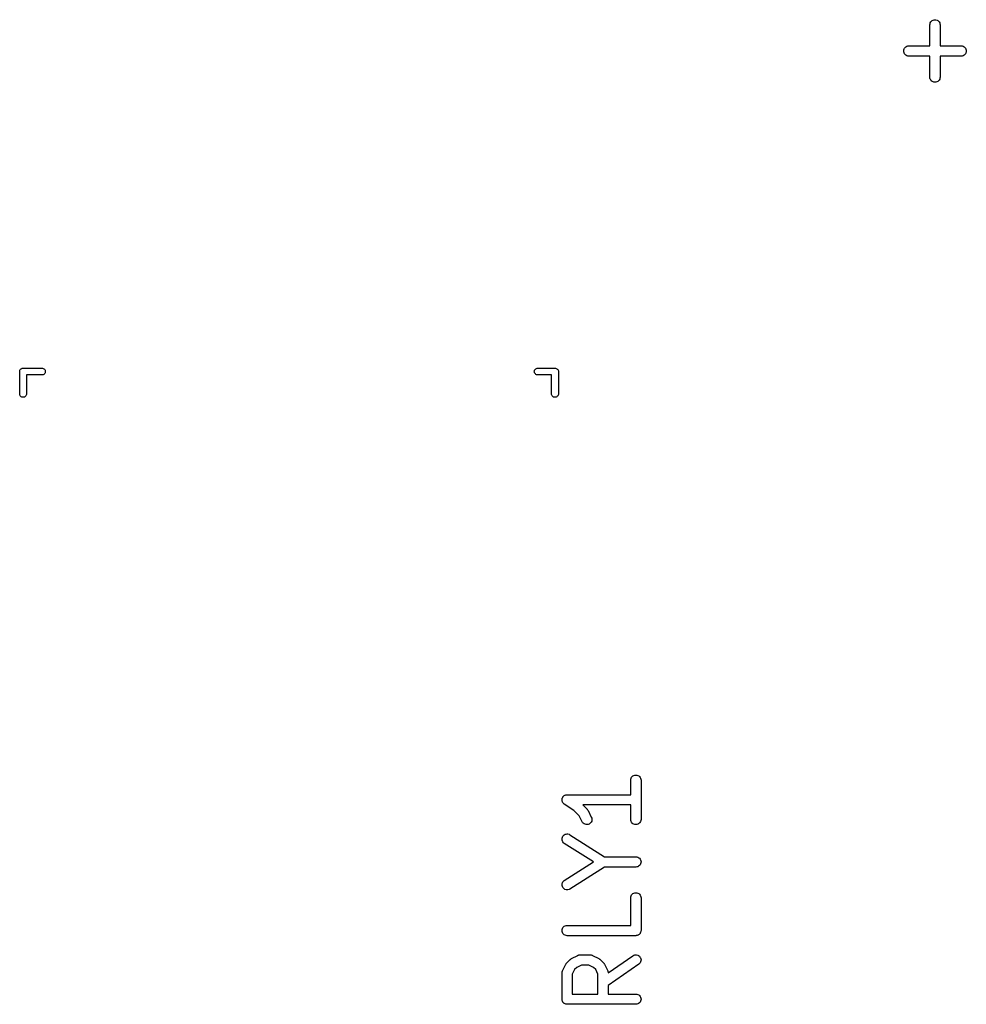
# Model space of a CAD drawing. Extents: x 2.6 to 14.6, y -8.5 to -1.5.
# Tile 85 of 109: x 10.861 to 11.404, y -7.487 to -6.922. Entities that reach past the tile are written whole.
import ezdxf

# ---------------------------------------------------------------- set-up
doc = ezdxf.new("R2010")
doc.units = 0
doc.header["$MEASUREMENT"] = 0
doc.layers.add('BLACK', color=7, linetype='CONTINUOUS')

msp = doc.modelspace()

# ---------------------------------------------------------------- linework, layer by layer
at = {"layer": 'BLACK', "linetype": 'CONTINUOUS'}
for p, q in [((11.3832, -6.92477), (11.3833, -6.9242)), ((11.3832, -6.92481), (11.3832, -6.92477)), ((11.3832, -6.93686), (11.3832, -6.92481)), ((11.3833, -6.9242), (11.3834, -6.92365)), ((11.3834, -6.92365), (11.3837, -6.92315)), ((11.3837, -6.92315), (11.3841, -6.9227)), ((11.3841, -6.9227), (11.3845, -6.92234)), ((11.3845, -6.92234), (11.385, -6.92208)), ((11.385, -6.92208), (11.3856, -6.92191)), ((11.3856, -6.92191), (11.3862, -6.92186)), ((11.3862, -6.92186), (11.3867, -6.92192)), ((11.3867, -6.92192), (11.3873, -6.92209)), ((11.3873, -6.92209), (11.3878, -6.92237)), ((11.3878, -6.92237), (11.3882, -6.92273)), ((11.3882, -6.92273), (11.3886, -6.92318)), ((11.3886, -6.92318), (11.3889, -6.92369)), ((11.3889, -6.92369), (11.389, -6.92424)), ((11.389, -6.92424), (11.3891, -6.92481)), ((11.3891, -6.92481), (11.3891, -6.93686)), ((11.3695, -6.93735), (11.37, -6.93708)), ((11.37, -6.93708), (11.3706, -6.93692)), ((11.3706, -6.93692), (11.3711, -6.93686)), ((11.3711, -6.93686), (11.3832, -6.93686)), ((11.3891, -6.93686), (11.4011, -6.93686)), ((11.4011, -6.93686), (11.4012, -6.93686)), ((11.4012, -6.93686), (11.4018, -6.93692)), ((11.4018, -6.93692), (11.4023, -6.9371)), ((11.4023, -6.9371), (11.4028, -6.93738)), ((11.3682, -6.93922), (11.3684, -6.93867)), ((11.3682, -6.93979), (11.3682, -6.93922)), ((11.3682, -6.94037), (11.3682, -6.93979)), ((11.3684, -6.94092), (11.3682, -6.94037)), ((11.3684, -6.93867), (11.3687, -6.93816)), ((11.3687, -6.94143), (11.3684, -6.94092)), ((11.3687, -6.93816), (11.3691, -6.93772)), ((11.369, -6.94188), (11.3687, -6.94143)), ((11.3695, -6.94225), (11.369, -6.94188)), ((11.3691, -6.93772), (11.3695, -6.93735)), ((11.37, -6.94253), (11.3695, -6.94225)), ((11.3705, -6.9427), (11.37, -6.94253)), ((11.3711, -6.94276), (11.3705, -6.9427)), ((11.3832, -6.94276), (11.3711, -6.94276)), ((11.3711, -6.94276), (11.3711, -6.94276)), ((11.3832, -6.95481), (11.3832, -6.94276)), ((11.4011, -6.94276), (11.3891, -6.94276)), ((11.3891, -6.94276), (11.3891, -6.95481)), ((11.4017, -6.94271), (11.4011, -6.94276)), ((11.4023, -6.94254), (11.4017, -6.94271)), ((11.4028, -6.94227), (11.4023, -6.94254)), ((11.4028, -6.93738), (11.4032, -6.93775)), ((11.4032, -6.94191), (11.4028, -6.94227)), ((11.4032, -6.93775), (11.4036, -6.9382)), ((11.4036, -6.94146), (11.4032, -6.94191)), ((11.4036, -6.9382), (11.4039, -6.93871)), ((11.4039, -6.94096), (11.4036, -6.94146)), ((11.4039, -6.93871), (11.404, -6.93926)), ((11.404, -6.94041), (11.4039, -6.94096)), ((11.404, -6.93926), (11.4041, -6.93983)), ((11.4041, -6.93983), (11.404, -6.94041)), ((11.3832, -6.95538), (11.3832, -6.95481)), ((11.3834, -6.95594), (11.3832, -6.95538)), ((11.3837, -6.95644), (11.3834, -6.95594)), ((11.384, -6.95689), (11.3837, -6.95644)), ((11.3845, -6.95726), (11.384, -6.95689)), ((11.385, -6.95753), (11.3845, -6.95726)), ((11.3855, -6.9577), (11.385, -6.95753)), ((11.3861, -6.95776), (11.3855, -6.9577)), ((11.3867, -6.95771), (11.3861, -6.95776)), ((11.3872, -6.95755), (11.3867, -6.95771)), ((11.3878, -6.95728), (11.3872, -6.95755)), ((11.3882, -6.95692), (11.3878, -6.95728)), ((11.3886, -6.95648), (11.3882, -6.95692)), ((11.3889, -6.95597), (11.3886, -6.95648)), ((11.389, -6.95542), (11.3889, -6.95597)), ((11.3891, -6.95485), (11.389, -6.95542)), ((11.3891, -6.95481), (11.3891, -6.95485)), ((10.8611, -7.12335), (10.8612, -7.12298)), ((10.8611, -7.12374), (10.8611, -7.12335)), ((10.8611, -7.12384), (10.8611, -7.12374)), ((10.8612, -7.12298), (10.8614, -7.12264)), ((10.8614, -7.12264), (10.8616, -7.12234)), ((10.8616, -7.12234), (10.8619, -7.1221)), ((10.8619, -7.1221), (10.8623, -7.12191)), ((10.8623, -7.12191), (10.8626, -7.1218)), ((10.8626, -7.1218), (10.8629, -7.12177)), ((10.8629, -7.12177), (10.863, -7.12176)), ((10.863, -7.12176), (10.8631, -7.12177)), ((10.8631, -7.12177), (10.874, -7.12177)), ((10.874, -7.12177), (10.8742, -7.1218)), ((10.8742, -7.1218), (10.8746, -7.12191)), ((10.8746, -7.12191), (10.875, -7.1221)), ((10.875, -7.1221), (10.8753, -7.12234)), ((10.8753, -7.12234), (10.8755, -7.12264)), ((10.8755, -7.12264), (10.8757, -7.12298)), ((10.8757, -7.12298), (10.8758, -7.12335)), ((10.8758, -7.12335), (10.8758, -7.12374)), ((10.8758, -7.12374), (10.8758, -7.12413)), ((11.1563, -7.12374), (11.1564, -7.12335)), ((11.1564, -7.12413), (11.1563, -7.12374)), ((11.1564, -7.12335), (11.1565, -7.12298)), ((11.1565, -7.12298), (11.1567, -7.12264)), ((11.1567, -7.12264), (11.1569, -7.12234)), ((11.1569, -7.12234), (11.1572, -7.1221)), ((11.1572, -7.1221), (11.1576, -7.12191)), ((11.1576, -7.12191), (11.1579, -7.1218)), ((11.1579, -7.1218), (11.1582, -7.12177)), ((11.1582, -7.12177), (11.1681, -7.12177)), ((11.1681, -7.12177), (11.1681, -7.12176)), ((11.1681, -7.12176), (11.1682, -7.12177)), ((11.1682, -7.12177), (11.1685, -7.1218)), ((11.1685, -7.1218), (11.1689, -7.12191)), ((11.1689, -7.12191), (11.1692, -7.1221)), ((11.1692, -7.1221), (11.1695, -7.12234)), ((11.1695, -7.12234), (11.1698, -7.12264)), ((11.1698, -7.12264), (11.17, -7.12298)), ((11.17, -7.12298), (11.1701, -7.12335)), ((11.1701, -7.12335), (11.1701, -7.12374)), ((11.1701, -7.12374), (11.1701, -7.12384)), ((10.8611, -7.13663), (10.8611, -7.12384)), ((10.874, -7.12571), (10.865, -7.12571)), ((10.865, -7.12571), (10.865, -7.13663)), ((10.8742, -7.12568), (10.874, -7.12571)), ((10.8746, -7.12557), (10.8742, -7.12568)), ((10.875, -7.12538), (10.8746, -7.12557)), ((10.8753, -7.12514), (10.875, -7.12538)), ((10.8755, -7.12484), (10.8753, -7.12514)), ((10.8757, -7.1245), (10.8755, -7.12484)), ((10.8758, -7.12413), (10.8757, -7.1245)), ((11.1565, -7.1245), (11.1564, -7.12413)), ((11.1567, -7.12484), (11.1565, -7.1245)), ((11.1569, -7.12514), (11.1567, -7.12484)), ((11.1572, -7.12538), (11.1569, -7.12514)), ((11.1576, -7.12557), (11.1572, -7.12538)), ((11.1579, -7.12568), (11.1576, -7.12557)), ((11.1582, -7.12571), (11.1579, -7.12568)), ((11.1662, -7.12571), (11.1582, -7.12571)), ((11.1662, -7.13663), (11.1662, -7.12571)), ((11.1701, -7.12384), (11.1701, -7.13663)), ((10.8611, -7.13692), (10.8611, -7.13663)), ((10.8612, -7.13729), (10.8611, -7.13692)), ((10.8614, -7.13763), (10.8612, -7.13729)), ((10.8616, -7.13793), (10.8614, -7.13763)), ((10.8619, -7.13818), (10.8616, -7.13793)), ((10.8623, -7.13836), (10.8619, -7.13818)), ((10.8626, -7.13848), (10.8623, -7.13836)), ((10.863, -7.13851), (10.8626, -7.13848)), ((10.8634, -7.13848), (10.863, -7.13851)), ((10.8638, -7.13836), (10.8634, -7.13848)), ((10.8641, -7.13818), (10.8638, -7.13836)), ((10.8644, -7.13793), (10.8641, -7.13818)), ((10.8647, -7.13763), (10.8644, -7.13793)), ((10.8649, -7.13729), (10.8647, -7.13763)), ((10.865, -7.13692), (10.8649, -7.13729)), ((10.865, -7.13663), (10.865, -7.13692)), ((11.1662, -7.13692), (11.1662, -7.13663)), ((11.1663, -7.13729), (11.1662, -7.13692)), ((11.1665, -7.13763), (11.1663, -7.13729)), ((11.1668, -7.13793), (11.1665, -7.13763)), ((11.1671, -7.13818), (11.1668, -7.13793)), ((11.1674, -7.13836), (11.1671, -7.13818)), ((11.1678, -7.13848), (11.1674, -7.13836)), ((11.1681, -7.13851), (11.1678, -7.13848)), ((11.1685, -7.13848), (11.1681, -7.13851)), ((11.1689, -7.13836), (11.1685, -7.13848)), ((11.1692, -7.13818), (11.1689, -7.13836)), ((11.1695, -7.13793), (11.1692, -7.13818)), ((11.1698, -7.13763), (11.1695, -7.13793)), ((11.17, -7.13729), (11.1698, -7.13763)), ((11.1701, -7.13692), (11.17, -7.13729)), ((11.1701, -7.13663), (11.1701, -7.13692)), ((11.2134, -7.35549), (11.2139, -7.35533)), ((11.2139, -7.35533), (11.2145, -7.35527)), ((11.2145, -7.35527), (11.2151, -7.35533)), ((11.2151, -7.35533), (11.2156, -7.3555)), ((11.2116, -7.35761), (11.2118, -7.35706)), ((11.2116, -7.35819), (11.2116, -7.35761)), ((11.2116, -7.35823), (11.2116, -7.35819)), ((11.2116, -7.36652), (11.2116, -7.35823)), ((11.2118, -7.35706), (11.2121, -7.35656)), ((11.2121, -7.35656), (11.2124, -7.35612)), ((11.2124, -7.35612), (11.2129, -7.35576)), ((11.2129, -7.35576), (11.2134, -7.35549)), ((11.2156, -7.3555), (11.2162, -7.35578)), ((11.2162, -7.35578), (11.2166, -7.35615)), ((11.2166, -7.35615), (11.217, -7.35659)), ((11.217, -7.35659), (11.2172, -7.3571)), ((11.2172, -7.3571), (11.2174, -7.35765)), ((11.2174, -7.35765), (11.2175, -7.35823)), ((11.2175, -7.35823), (11.2175, -7.38072)), ((11.174, -7.36674), (11.1743, -7.36666)), ((11.1743, -7.36666), (11.1746, -7.36658)), ((11.1746, -7.36658), (11.1749, -7.36655)), ((11.1746, -7.36658), (11.1746, -7.36658)), ((11.1746, -7.36658), (11.1746, -7.36658)), ((11.1749, -7.36655), (11.1751, -7.36652)), ((11.1751, -7.36652), (11.2116, -7.36652)), ((11.1722, -7.36888), (11.1723, -7.3686)), ((11.1722, -7.36917), (11.1722, -7.36888)), ((11.1722, -7.36888), (11.1722, -7.36888)), ((11.1722, -7.36888), (11.1722, -7.36888)), ((11.1722, -7.36945), (11.1722, -7.36917)), ((11.1722, -7.36975), (11.1722, -7.36945)), ((11.1722, -7.36945), (11.1722, -7.36945)), ((11.1722, -7.36945), (11.1722, -7.36945)), ((11.1722, -7.37002), (11.1722, -7.36975)), ((11.1722, -7.37003), (11.1722, -7.37002)), ((11.1723, -7.37031), (11.1722, -7.37003)), ((11.1722, -7.37003), (11.1722, -7.37003)), ((11.1723, -7.3686), (11.1724, -7.36833)), ((11.1724, -7.37058), (11.1723, -7.37031)), ((11.1724, -7.36833), (11.1726, -7.36807)), ((11.1724, -7.36833), (11.1724, -7.36833)), ((11.1724, -7.36833), (11.1724, -7.36833)), ((11.1725, -7.37082), (11.1724, -7.37058)), ((11.1724, -7.37058), (11.1724, -7.37058)), ((11.1724, -7.37058), (11.1724, -7.37058)), ((11.1727, -7.37109), (11.1725, -7.37082)), ((11.1726, -7.36807), (11.1727, -7.36782)), ((11.1727, -7.36782), (11.1729, -7.3676)), ((11.1727, -7.36782), (11.1727, -7.36782)), ((11.1727, -7.36782), (11.1727, -7.36782)), ((11.1728, -7.37131), (11.1727, -7.37109)), ((11.1727, -7.37109), (11.1727, -7.37109)), ((11.1727, -7.37109), (11.1727, -7.37109)), ((11.173, -7.37154), (11.1728, -7.37131)), ((11.1729, -7.3676), (11.1731, -7.36738)), ((11.1732, -7.37173), (11.173, -7.37154)), ((11.173, -7.37154), (11.173, -7.37154)), ((11.173, -7.37154), (11.173, -7.37154)), ((11.1731, -7.36738), (11.1733, -7.36719)), ((11.1731, -7.36738), (11.1731, -7.36738)), ((11.1731, -7.36738), (11.1731, -7.36738)), ((11.1735, -7.37191), (11.1732, -7.37173)), ((11.1733, -7.36719), (11.1735, -7.36702)), ((11.1735, -7.36701), (11.1738, -7.36688)), ((11.1735, -7.36702), (11.1735, -7.36701)), ((11.1735, -7.36701), (11.1735, -7.36701)), ((11.1735, -7.37193), (11.1735, -7.37191)), ((11.1735, -7.37191), (11.1735, -7.37191)), ((11.1735, -7.37191), (11.1735, -7.37191)), ((11.1735, -7.37191), (11.1735, -7.37191)), ((11.1789, -7.37552), (11.1735, -7.37193)), ((11.1738, -7.36688), (11.174, -7.36675)), ((11.174, -7.36675), (11.174, -7.36674)), ((11.174, -7.36674), (11.174, -7.36674)), ((11.1821, -7.37872), (11.1789, -7.37552)), ((11.2116, -7.37243), (11.1841, -7.37243)), ((11.1841, -7.37243), (11.1866, -7.37489)), ((11.1866, -7.37489), (11.1866, -7.37492)), ((11.1866, -7.37492), (11.1867, -7.37505)), ((11.1867, -7.37505), (11.1868, -7.37517)), ((11.1868, -7.37517), (11.1869, -7.37527)), ((11.1869, -7.37527), (11.187, -7.37537)), ((11.187, -7.37537), (11.1871, -7.37551)), ((11.1871, -7.37551), (11.1871, -7.37565)), ((11.1871, -7.37565), (11.189, -7.3794)), ((11.2116, -7.38072), (11.2116, -7.37243)), ((11.1837, -7.38204), (11.1821, -7.37872)), ((11.184, -7.38253), (11.1837, -7.38204)), ((11.1844, -7.38295), (11.184, -7.38253)), ((11.1849, -7.38328), (11.1844, -7.38295)), ((11.1854, -7.38352), (11.1849, -7.38328)), ((11.186, -7.38365), (11.1854, -7.38352)), ((11.1871, -7.38358), (11.1866, -7.38367)), ((11.1877, -7.38337), (11.1871, -7.38358)), ((11.1882, -7.38307), (11.1877, -7.38337)), ((11.1886, -7.38268), (11.1882, -7.38307)), ((11.1889, -7.38221), (11.1886, -7.38268)), ((11.1892, -7.38169), (11.1889, -7.38221)), ((11.189, -7.3794), (11.189, -7.37944)), ((11.189, -7.37944), (11.1892, -7.37998)), ((11.1892, -7.37998), (11.1893, -7.38055)), ((11.1893, -7.38113), (11.1892, -7.38169)), ((11.1893, -7.38055), (11.1893, -7.38113)), ((11.2116, -7.3813), (11.2116, -7.38072)), ((11.2118, -7.38185), (11.2116, -7.3813)), ((11.212, -7.38236), (11.2118, -7.38185)), ((11.2124, -7.3828), (11.212, -7.38236)), ((11.2129, -7.38317), (11.2124, -7.3828)), ((11.2134, -7.38345), (11.2129, -7.38317)), ((11.2139, -7.38362), (11.2134, -7.38345)), ((11.2145, -7.38368), (11.2139, -7.38362)), ((11.2151, -7.38362), (11.2145, -7.38368)), ((11.2156, -7.38346), (11.2151, -7.38362)), ((11.2161, -7.38319), (11.2156, -7.38346)), ((11.2166, -7.38283), (11.2161, -7.38319)), ((11.2169, -7.38239), (11.2166, -7.38283)), ((11.2172, -7.38189), (11.2169, -7.38239)), ((11.2174, -7.38134), (11.2172, -7.38189)), ((11.2175, -7.38076), (11.2174, -7.38134)), ((11.2175, -7.38072), (11.2175, -7.38076)), ((11.1735, -7.38955), (11.174, -7.38926)), ((11.174, -7.38926), (11.1745, -7.38909)), ((11.1745, -7.38909), (11.1751, -7.38902)), ((11.1751, -7.38902), (11.1756, -7.38906)), ((11.1756, -7.38906), (11.1762, -7.38922)), ((11.1762, -7.38922), (11.1767, -7.38948)), ((11.1866, -7.38367), (11.186, -7.38365)), ((11.1722, -7.39144), (11.1724, -7.39088)), ((11.1722, -7.39201), (11.1722, -7.39144)), ((11.1722, -7.39258), (11.1722, -7.39201)), ((11.1724, -7.39313), (11.1722, -7.39258)), ((11.1724, -7.39088), (11.1727, -7.39037)), ((11.1727, -7.39364), (11.1724, -7.39313)), ((11.1727, -7.39037), (11.173, -7.38992)), ((11.1731, -7.39408), (11.1727, -7.39364)), ((11.173, -7.38992), (11.1735, -7.38955)), ((11.1735, -7.39444), (11.1731, -7.39408)), ((11.1735, -7.39446), (11.1735, -7.39444)), ((11.1903, -7.4051), (11.1735, -7.39446)), ((11.1767, -7.38948), (11.1966, -7.40214)), ((11.1735, -7.41573), (11.1903, -7.4051)), ((11.1966, -7.40214), (11.2145, -7.40214)), ((11.2145, -7.40214), (11.2145, -7.40214)), ((11.2145, -7.40214), (11.2151, -7.40221)), ((11.2151, -7.40221), (11.2157, -7.40238)), ((11.2157, -7.40238), (11.2162, -7.40266)), ((11.2162, -7.40266), (11.2166, -7.40303)), ((11.2166, -7.40303), (11.217, -7.40348)), ((11.217, -7.40348), (11.2172, -7.40399)), ((11.2172, -7.40399), (11.2174, -7.40454)), ((11.2174, -7.40569), (11.2172, -7.40624)), ((11.2174, -7.40454), (11.2175, -7.40512)), ((11.2175, -7.40512), (11.2174, -7.40569)), ((11.1966, -7.40805), (11.1767, -7.42071)), ((11.2145, -7.40805), (11.1966, -7.40805)), ((11.2151, -7.40799), (11.2145, -7.40805)), ((11.2156, -7.40783), (11.2151, -7.40799)), ((11.2161, -7.40755), (11.2156, -7.40783)), ((11.2166, -7.40719), (11.2161, -7.40755)), ((11.217, -7.40675), (11.2166, -7.40719)), ((11.2172, -7.40624), (11.217, -7.40675)), ((11.1723, -7.41757), (11.1724, -7.41702)), ((11.1724, -7.41702), (11.1727, -7.41652)), ((11.1727, -7.41652), (11.1731, -7.41608)), ((11.1731, -7.41608), (11.1735, -7.41573)), ((11.1722, -7.41814), (11.1723, -7.41757)), ((11.1722, -7.41871), (11.1722, -7.41814)), ((11.1724, -7.41927), (11.1722, -7.41871)), ((11.1726, -7.41979), (11.1724, -7.41927)), ((11.173, -7.42024), (11.1726, -7.41979)), ((11.1734, -7.42062), (11.173, -7.42024)), ((11.1739, -7.42091), (11.1734, -7.42062)), ((11.1745, -7.42109), (11.1739, -7.42091)), ((11.175, -7.42117), (11.1745, -7.42109)), ((11.1756, -7.42113), (11.175, -7.42117)), ((11.1762, -7.42099), (11.1756, -7.42113)), ((11.1767, -7.42073), (11.1762, -7.42099)), ((11.1767, -7.42071), (11.1767, -7.42073)), ((11.2129, -7.42325), (11.2134, -7.42298)), ((11.2134, -7.42298), (11.2139, -7.42282)), ((11.2139, -7.42282), (11.2145, -7.42277)), ((11.2145, -7.42277), (11.2151, -7.42283)), ((11.2151, -7.42283), (11.2156, -7.423)), ((11.2156, -7.423), (11.2162, -7.42327)), ((11.2116, -7.4251), (11.2118, -7.42455)), ((11.2116, -7.42568), (11.2116, -7.4251)), ((11.2116, -7.42572), (11.2116, -7.42568)), ((11.2116, -7.44151), (11.2116, -7.42572)), ((11.2118, -7.42455), (11.2121, -7.42405)), ((11.2121, -7.42405), (11.2124, -7.42361)), ((11.2124, -7.42361), (11.2129, -7.42325)), ((11.2162, -7.42327), (11.2166, -7.42364)), ((11.2166, -7.42364), (11.217, -7.42408)), ((11.217, -7.42408), (11.2172, -7.42459)), ((11.2172, -7.42459), (11.2174, -7.42514)), ((11.2174, -7.42514), (11.2175, -7.42572)), ((11.2175, -7.42572), (11.2175, -7.44447)), ((11.1722, -7.44387), (11.1724, -7.44332)), ((11.1722, -7.44445), (11.1722, -7.44387)), ((11.1722, -7.44502), (11.1722, -7.44445)), ((11.1724, -7.44557), (11.1722, -7.44502)), ((11.1724, -7.44332), (11.1727, -7.44281)), ((11.1727, -7.44608), (11.1724, -7.44557)), ((11.1727, -7.44281), (11.1731, -7.44237)), ((11.1731, -7.44237), (11.1735, -7.44201)), ((11.1735, -7.44201), (11.174, -7.44174)), ((11.174, -7.44174), (11.1746, -7.44157)), ((11.1746, -7.44157), (11.1751, -7.44151)), ((11.1751, -7.44151), (11.2116, -7.44151)), ((11.2172, -7.44563), (11.2171, -7.44587)), ((11.2173, -7.44534), (11.2172, -7.44561)), ((11.2172, -7.44561), (11.2172, -7.44562)), ((11.2172, -7.44562), (11.2172, -7.44563)), ((11.2174, -7.44508), (11.2173, -7.44534)), ((11.2175, -7.44451), (11.2174, -7.44478)), ((11.2174, -7.44478), (11.2174, -7.44506)), ((11.2174, -7.44506), (11.2174, -7.44507)), ((11.2174, -7.44507), (11.2174, -7.44508)), ((11.2175, -7.44447), (11.2175, -7.44449)), ((11.2175, -7.44449), (11.2175, -7.44449)), ((11.2175, -7.44449), (11.2175, -7.44449)), ((11.2175, -7.44449), (11.2175, -7.44451)), ((11.173, -7.44653), (11.1727, -7.44608)), ((11.1735, -7.4469), (11.173, -7.44653)), ((11.174, -7.44718), (11.1735, -7.4469)), ((11.1745, -7.44735), (11.174, -7.44718)), ((11.1751, -7.44742), (11.1745, -7.44735)), ((11.2145, -7.44742), (11.1751, -7.44742)), ((11.1751, -7.44742), (11.1751, -7.44742)), ((11.2148, -7.44739), (11.2145, -7.44742)), ((11.2151, -7.44737), (11.2148, -7.44739)), ((11.2153, -7.44728), (11.2151, -7.44736)), ((11.2151, -7.44736), (11.2151, -7.44736)), ((11.2151, -7.44736), (11.2151, -7.44737)), ((11.2156, -7.4472), (11.2153, -7.44728)), ((11.2159, -7.44707), (11.2156, -7.4472)), ((11.2156, -7.4472), (11.2156, -7.4472)), ((11.2156, -7.4472), (11.2156, -7.4472)), ((11.2161, -7.44694), (11.2159, -7.44707)), ((11.2164, -7.44675), (11.2161, -7.44693)), ((11.2161, -7.44693), (11.2161, -7.44693)), ((11.2161, -7.44693), (11.2161, -7.44694)), ((11.2166, -7.44658), (11.2164, -7.44675)), ((11.2168, -7.44635), (11.2166, -7.44656)), ((11.2166, -7.44656), (11.2166, -7.44657)), ((11.2166, -7.44657), (11.2166, -7.44658)), ((11.2169, -7.44613), (11.2168, -7.44635)), ((11.217, -7.44612), (11.2169, -7.44612)), ((11.2169, -7.44612), (11.2169, -7.44613)), ((11.2171, -7.44587), (11.217, -7.44612)), ((11.1749, -7.463), (11.1768, -7.46113)), ((11.1768, -7.4611), (11.177, -7.46099)), ((11.1768, -7.46113), (11.1768, -7.4611)), ((11.177, -7.46099), (11.1771, -7.46088)), ((11.1771, -7.46088), (11.1772, -7.46081)), ((11.1772, -7.46081), (11.1773, -7.46074)), ((11.1773, -7.46074), (11.1774, -7.46066)), ((11.1774, -7.46066), (11.1776, -7.46057)), ((11.1776, -7.46057), (11.1813, -7.4587)), ((11.1813, -7.45868), (11.1814, -7.45865)), ((11.1813, -7.4587), (11.1813, -7.45868)), ((11.1814, -7.45865), (11.1815, -7.45861)), ((11.1815, -7.45861), (11.1817, -7.45855)), ((11.1817, -7.45855), (11.1819, -7.45848)), ((11.1819, -7.45848), (11.182, -7.45847)), ((11.182, -7.45847), (11.1821, -7.45844)), ((11.1821, -7.45844), (11.1823, -7.45842)), ((11.1823, -7.45842), (11.1825, -7.45839)), ((11.1825, -7.45839), (11.1825, -7.45839)), ((11.1825, -7.45839), (11.1826, -7.45839)), ((11.1826, -7.45839), (11.1883, -7.45839)), ((11.1883, -7.45839), (11.1884, -7.4584)), ((11.1883, -7.45839), (11.1883, -7.45839)), ((11.1884, -7.4584), (11.1885, -7.45839)), ((11.1885, -7.45839), (11.1887, -7.45843)), ((11.1887, -7.45843), (11.1889, -7.45845)), ((11.1889, -7.45845), (11.189, -7.45848)), ((11.189, -7.45848), (11.189, -7.45849)), ((11.189, -7.45849), (11.1892, -7.45856)), ((11.1892, -7.45856), (11.1894, -7.45862)), ((11.1894, -7.45862), (11.1895, -7.45867)), ((11.1895, -7.45867), (11.1896, -7.4587)), ((11.1896, -7.4587), (11.1933, -7.46057)), ((11.1933, -7.46057), (11.1934, -7.46059)), ((11.1934, -7.46059), (11.1935, -7.46068)), ((11.1935, -7.46068), (11.1936, -7.46076)), ((11.1936, -7.46076), (11.1937, -7.46084)), ((11.1937, -7.46084), (11.1938, -7.4609)), ((11.1938, -7.4609), (11.194, -7.46102)), ((11.194, -7.46102), (11.1941, -7.46113)), ((11.1941, -7.46113), (11.196, -7.463)), ((11.1987, -7.46879), (11.2128, -7.45892)), ((11.2128, -7.4589), (11.2133, -7.45862)), ((11.2128, -7.45892), (11.2128, -7.4589)), ((11.2133, -7.45862), (11.2139, -7.45845)), ((11.2139, -7.45845), (11.2145, -7.45839)), ((11.2145, -7.45839), (11.215, -7.45844)), ((11.215, -7.45844), (11.2156, -7.4586)), ((11.2156, -7.4586), (11.2161, -7.45886)), ((11.2161, -7.45886), (11.2166, -7.45922)), ((11.2166, -7.45922), (11.2169, -7.45966)), ((11.2169, -7.45966), (11.2172, -7.46017)), ((11.2173, -7.46242), (11.217, -7.46293)), ((11.2172, -7.46017), (11.2174, -7.46071)), ((11.2174, -7.46186), (11.2173, -7.46242)), ((11.2174, -7.46071), (11.2175, -7.46129)), ((11.2175, -7.46129), (11.2174, -7.46186)), ((11.1722, -7.46822), (11.1723, -7.46814)), ((11.1722, -7.46842), (11.1722, -7.46822)), ((11.1723, -7.46806), (11.1724, -7.46787)), ((11.1723, -7.46814), (11.1723, -7.46806)), ((11.1724, -7.46767), (11.1725, -7.4676)), ((11.1724, -7.46787), (11.1724, -7.46767)), ((11.1725, -7.46752), (11.1744, -7.46377)), ((11.1725, -7.4676), (11.1725, -7.46752)), ((11.1744, -7.46373), (11.1745, -7.46359)), ((11.1744, -7.46377), (11.1744, -7.46373)), ((11.1745, -7.46359), (11.1746, -7.46345)), ((11.1746, -7.46335), (11.1747, -7.46325)), ((11.1746, -7.46345), (11.1746, -7.46335)), ((11.1747, -7.46325), (11.1748, -7.46313)), ((11.1748, -7.46313), (11.1749, -7.463)), ((11.1794, -7.46684), (11.1781, -7.46953)), ((11.1806, -7.46564), (11.1794, -7.46684)), ((11.1833, -7.46429), (11.1806, -7.46564)), ((11.1876, -7.46429), (11.1833, -7.46429)), ((11.1903, -7.46564), (11.1876, -7.46429)), ((11.1915, -7.46684), (11.1903, -7.46564)), ((11.1928, -7.46953), (11.1915, -7.46684)), ((11.196, -7.463), (11.196, -7.46303)), ((11.196, -7.46303), (11.1961, -7.46316)), ((11.1961, -7.46316), (11.1962, -7.46328)), ((11.1962, -7.46328), (11.1963, -7.46338)), ((11.1963, -7.46338), (11.1964, -7.46348)), ((11.1964, -7.46348), (11.1964, -7.46363)), ((11.1964, -7.46363), (11.1965, -7.46377)), ((11.1965, -7.46377), (11.1984, -7.46752)), ((11.1984, -7.46752), (11.1984, -7.46755)), ((11.1984, -7.46755), (11.1984, -7.46764)), ((11.1984, -7.46764), (11.1985, -7.46771)), ((11.1985, -7.46771), (11.1985, -7.46791)), ((11.1985, -7.46791), (11.1986, -7.4681)), ((11.1986, -7.4681), (11.1986, -7.46818)), ((11.1986, -7.46818), (11.1987, -7.46826)), ((11.2162, -7.46376), (11.1987, -7.476)), ((11.1987, -7.46826), (11.1987, -7.46847)), ((11.2166, -7.46338), (11.2162, -7.46376)), ((11.217, -7.46293), (11.2166, -7.46338)), ((11.1722, -7.46862), (11.1722, -7.46842)), ((11.1722, -7.46871), (11.1722, -7.46862)), ((11.1722, -7.4688), (11.1722, -7.46871)), ((11.1722, -7.46884), (11.1722, -7.4688)), ((11.1722, -7.48384), (11.1722, -7.46884)), ((11.1781, -7.46953), (11.1781, -7.48088)), ((11.1928, -7.48088), (11.1928, -7.46953)), ((11.1987, -7.46847), (11.1987, -7.46866)), ((11.1987, -7.46866), (11.1987, -7.46875)), ((11.1987, -7.46875), (11.1987, -7.46879)), ((11.1987, -7.476), (11.1987, -7.48088)), ((11.1722, -7.48411), (11.1722, -7.48384)), ((11.1722, -7.48439), (11.1722, -7.48411)), ((11.1722, -7.4844), (11.1722, -7.48439)), ((11.1722, -7.48441), (11.1722, -7.4844)), ((11.1723, -7.48467), (11.1722, -7.48441)), ((11.1724, -7.48494), (11.1723, -7.48467)), ((11.1724, -7.48495), (11.1724, -7.48494)), ((11.1724, -7.48496), (11.1724, -7.48495)), ((11.1725, -7.48521), (11.1724, -7.48496)), ((11.1727, -7.48545), (11.1725, -7.48521)), ((11.1781, -7.48088), (11.1928, -7.48088)), ((11.1987, -7.48088), (11.2145, -7.48088)), ((11.2145, -7.48088), (11.2145, -7.48088)), ((11.2145, -7.48088), (11.2151, -7.48095)), ((11.2151, -7.48095), (11.2157, -7.48112)), ((11.2157, -7.48112), (11.2162, -7.4814)), ((11.2162, -7.4814), (11.2166, -7.48177)), ((11.2166, -7.48177), (11.217, -7.48222)), ((11.217, -7.48222), (11.2172, -7.48273)), ((11.2172, -7.48498), (11.217, -7.48549)), ((11.2172, -7.48273), (11.2174, -7.48328)), ((11.2174, -7.48443), (11.2172, -7.48498)), ((11.2174, -7.48328), (11.2175, -7.48386)), ((11.2175, -7.48386), (11.2174, -7.48443)), ((11.1727, -7.48546), (11.1727, -7.48545)), ((11.1727, -7.48547), (11.1727, -7.48546)), ((11.1729, -7.48569), (11.1727, -7.48547)), ((11.173, -7.4859), (11.1729, -7.48569)), ((11.173, -7.48591), (11.173, -7.4859)), ((11.173, -7.48592), (11.173, -7.48591)), ((11.1733, -7.48609), (11.173, -7.48592)), ((11.1735, -7.48627), (11.1733, -7.48609)), ((11.1735, -7.48628), (11.1735, -7.48627)), ((11.1737, -7.48642), (11.1735, -7.48628)), ((11.1735, -7.48628), (11.1735, -7.48628)), ((11.174, -7.48655), (11.1737, -7.48642)), ((11.174, -7.48656), (11.174, -7.48655)), ((11.174, -7.48655), (11.174, -7.48655)), ((11.1743, -7.48664), (11.174, -7.48656)), ((11.1745, -7.48672), (11.1743, -7.48664)), ((11.1745, -7.48673), (11.1745, -7.48672)), ((11.1748, -7.48676), (11.1745, -7.48673)), ((11.1745, -7.48673), (11.1745, -7.48673)), ((11.1751, -7.48679), (11.1748, -7.48676)), ((11.2145, -7.48679), (11.1751, -7.48679)), ((11.1751, -7.48679), (11.1751, -7.48679)), ((11.1751, -7.48679), (11.1751, -7.48679)), ((11.1751, -7.48679), (11.1751, -7.48679)), ((11.1751, -7.48679), (11.1751, -7.48679)), ((11.2151, -7.48673), (11.2145, -7.48679)), ((11.2156, -7.48657), (11.2151, -7.48673)), ((11.2161, -7.4863), (11.2156, -7.48657)), ((11.2166, -7.48593), (11.2161, -7.4863)), ((11.217, -7.48549), (11.2166, -7.48593))]:
    msp.add_line(p, q, dxfattribs=at)

doc.saveas('drawing.dxf')
